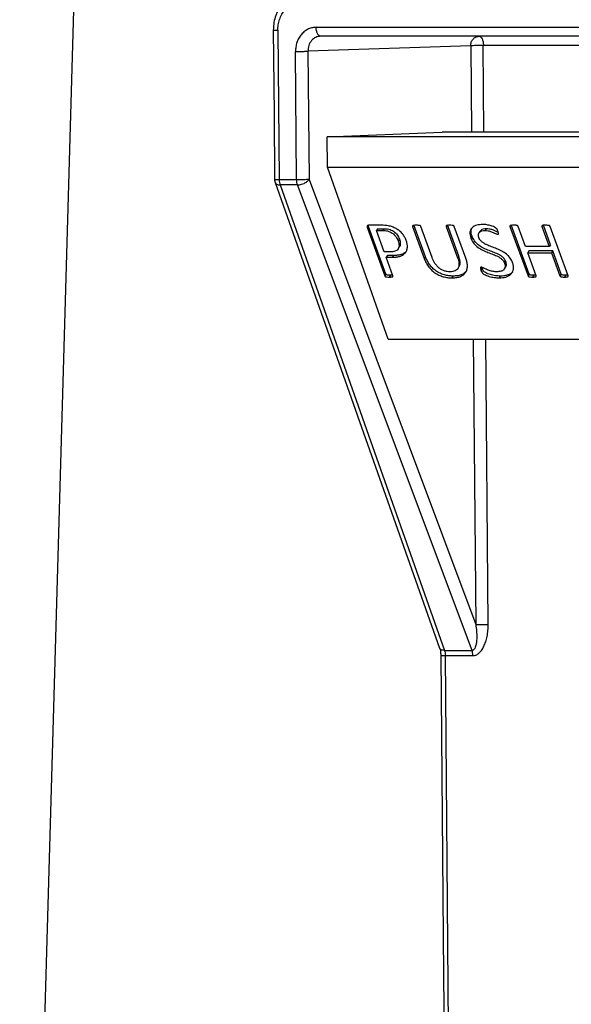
# Model space of a CAD drawing. Header units: millimetres. Extents: x 224 to 956, y 38 to 794.
# Tile 80 of 130: x 526 to 544, y 376 to 409. Entities that reach past the tile are written whole.
import ezdxf

# ---------------------------------------------------------------- set-up
doc = ezdxf.new("R2010")
doc.units = ezdxf.units.MM

msp = doc.modelspace()

# ---------------------------------------------------------------- linework, layer by layer
at = {"color": 7, "linetype": 'Continuous', "lineweight": 25}
for p, q in [((535.287, 408.586), (557.977, 408.586)), ((534.024, 408.491), (534.067, 403.562)), ((558.127, 408.291), (535.437, 408.291)), ((540.375, 407.978), (535.013, 407.796)), ((534.643, 403.562), (534.606, 407.791)), ((535.013, 407.796), (535.05, 403.567)), ((535.643, 404.976), (539.437, 405.126)), ((557.689, 404.976), (535.643, 404.976)), ((535.66, 403.977), (535.643, 404.976)), ((547.447, 405.126), (539.437, 405.126)), ((535.66, 403.977), (557.69, 403.977)), ((537.653, 398.303), (535.66, 403.977)), ((533.934, 403.467), (539.35, 388.128)), ((534.643, 403.562), (534.067, 403.562)), ((534.096, 403.391), (539.512, 388.051)), ((534.672, 403.391), (534.096, 403.391)), ((540.417, 388.051), (534.672, 403.391)), ((535.05, 403.567), (540.541, 388.905)), ((537.012, 402.026), (537.004, 402.059)), ((537.427, 402.065), (537.032, 402.065)), ((538.482, 402.053), (538.461, 402.023)), ((538.886, 401.024), (538.501, 402.081)), ((539.587, 402.053), (539.566, 402.023)), ((539.983, 401.046), (539.606, 402.081)), ((541.69, 402.053), (541.668, 402.023)), ((542.301, 400.455), (541.709, 402.081)), ((542.74, 402.054), (542.719, 402.024)), ((543.001, 401.419), (542.768, 402.06)), ((537.012, 402.026), (536.971, 401.967)), ((536.971, 401.967), (537.543, 400.396)), ((537.584, 400.455), (537.012, 402.026)), ((537.31, 401.947), (537.269, 401.889)), ((537.526, 401.184), (537.269, 401.889)), ((537.269, 401.889), (537.482, 401.889)), ((537.31, 401.947), (537.523, 401.947)), ((537.523, 401.947), (537.482, 401.889)), ((538.461, 402.023), (538.845, 400.965)), ((539.103, 400.999), (538.73, 402.023)), ((539.566, 402.023), (539.943, 400.987)), ((540.214, 400.983), (539.835, 402.023)), ((540.687, 401.872), (540.647, 401.814)), ((540.887, 401.947), (540.846, 401.889)), ((541.281, 401.782), (541.268, 401.763)), ((541.668, 402.023), (542.261, 400.396)), ((542.179, 401.36), (541.938, 402.024)), ((542.719, 402.024), (542.961, 401.36)), ((543.582, 400.396), (542.989, 402.023)), ((538.027, 401.607), (537.986, 401.548)), ((543.001, 401.419), (542.961, 401.36)), ((537.734, 401.184), (537.526, 401.184)), ((537.63, 401.067), (537.59, 401.008)), ((537.834, 401.067), (537.63, 401.067)), ((537.834, 401.067), (537.793, 401.008)), ((537.981, 401.278), (538.021, 401.337)), ((542.961, 401.36), (542.179, 401.36)), ((542.293, 401.218), (542.253, 401.159)), ((542.53, 400.396), (542.253, 401.159)), ((542.253, 401.159), (543.034, 401.159)), ((543.075, 401.218), (542.293, 401.218)), ((543.075, 401.218), (543.034, 401.159)), ((543.034, 401.159), (543.312, 400.396)), ((543.352, 400.455), (543.075, 401.218)), ((537.813, 400.396), (537.59, 401.008)), ((537.59, 401.008), (537.793, 401.008)), ((538.886, 401.024), (538.845, 400.965)), ((539.983, 401.046), (539.943, 400.987)), ((541.531, 400.867), (541.49, 400.809)), ((537.584, 400.455), (537.543, 400.396)), ((537.805, 400.417), (537.734, 400.413)), ((539.948, 400.631), (539.988, 400.689)), ((540.753, 400.633), (540.713, 400.575)), ((540.753, 400.633), (540.742, 400.675)), ((541.483, 400.623), (541.524, 400.682)), ((542.301, 400.455), (542.261, 400.396)), ((542.523, 400.417), (542.451, 400.413)), ((543.352, 400.455), (543.312, 400.396)), ((543.574, 400.417), (543.504, 400.413)), ((537.734, 400.413), (537.693, 400.354)), ((539.79, 400.387), (539.75, 400.329)), ((541.349, 400.387), (541.309, 400.329)), ((542.451, 400.413), (542.411, 400.354)), ((543.504, 400.413), (543.463, 400.354)), ((537.653, 398.303), (559.829, 398.303)), ((539.512, 388.051), (540.417, 388.051)), ((539.683, 371.336), (539.539, 387.88)), ((539.539, 387.88), (540.445, 387.88))]:
    msp.add_line(p, q, dxfattribs=at)
at = {"color": 8, "linetype": 'Continuous', "lineweight": 25}
for p, q in [((540.375, 407.978), (540.4, 405.126)), ((540.807, 405.126), (540.782, 407.983)), ((540.793, 407.997), (558.485, 407.997)), ((540.459, 398.303), (540.541, 388.905)), ((540.949, 388.91), (540.867, 398.303))]:
    msp.add_line(p, q, dxfattribs=at)
at = {"color": 7, "linetype": 'Continuous', "lineweight": 25, "flags": 128}
for points in [[(527.65, 421.426), (526.46, 380.042), (525.525, 347.526)], [(533.874, 408.494), (533.898, 405.734), (533.917, 403.565)], [(540.419, 401.701), (540.399, 401.671), (540.378, 401.642)], [(539.389, 387.883), (539.47, 378.618), (539.533, 371.339)]]:
    msp.add_lwpolyline(points, dxfattribs=at)
at = {"color": 7, "linetype": 'Continuous', "lineweight": 25}
for points, knots in [([(534.865, 409.747), (534.78, 409.73), (534.618, 409.697), (534.412, 409.582), (534.255, 409.453), (534.134, 409.315), (534.034, 409.161), (533.948, 408.972), (533.885, 408.745), (533.878, 408.579), (533.874, 408.494)], [0, 0, 0, 0, 0.153523, 0.292039, 0.410837, 0.508006, 0.60869, 0.72667, 0.858687, 1, 1, 1, 1]), ([(534.024, 408.491), (534.026, 408.55), (534.031, 408.67), (534.076, 408.849), (534.151, 409.021), (534.258, 409.174), (534.389, 409.299), (534.537, 409.388), (534.692, 409.441), (534.796, 409.448), (534.847, 409.451)], [0, 0, 0, 0, 0.116516, 0.240013, 0.368641, 0.5, 0.631357, 0.759987, 0.883485, 1, 1, 1, 1]), ([(535.287, 408.586), (535.245, 408.583), (535.159, 408.578), (535.031, 408.534), (534.908, 408.461), (534.799, 408.357), (534.711, 408.23), (534.649, 408.088), (534.612, 407.94), (534.608, 407.84), (534.606, 407.791)], [0, 0, 0, 0, 0.116517, 0.240011, 0.36864, 0.499998, 0.631358, 0.759991, 0.883486, 1, 1, 1, 1]), ([(535.437, 408.291), (535.419, 408.295), (535.39, 408.301), (535.355, 408.338), (535.332, 408.376), (535.312, 408.423), (535.293, 408.491), (535.29, 408.549), (535.287, 408.586)], [0, 0, 0, 0, 0.239693, 0.368515, 0.499994, 0.631481, 0.760306, 1, 1, 1, 1]), ([(535.437, 408.291), (535.381, 408.284), (535.269, 408.269), (535.128, 408.155), (535.031, 407.991), (535.019, 407.861), (535.013, 407.796)], [0, 0, 0, 0, 0.249998, 0.5, 0.749998, 1, 1, 1, 1]), ([(540.375, 407.978), (540.379, 408.019), (540.386, 408.101), (540.448, 408.205), (540.537, 408.277), (540.608, 408.287), (540.643, 408.291)], [0, 0, 0, 0, 0.249996, 0.499995, 0.750004, 1, 1, 1, 1]), ([(540.643, 408.291), (540.663, 408.287), (540.702, 408.278), (540.751, 408.21), (540.786, 408.113), (540.791, 408.035), (540.793, 407.997)], [0, 0, 0, 0, 0.249996, 0.5, 0.749994, 1, 1, 1, 1]), ([(540.782, 407.983), (540.746, 407.983), (540.674, 407.983), (540.555, 407.982), (540.446, 407.98), (540.399, 407.979), (540.375, 407.978)], [0, 0, 0, 0, 0.249997, 0.5, 0.749998, 1, 1, 1, 1]), ([(540.782, 407.983), (540.782, 407.985), (540.782, 407.988), (540.784, 407.991), (540.785, 407.993), (540.787, 407.994), (540.79, 407.996), (540.792, 407.996), (540.793, 407.997)], [0, 0, 0, 0, 0.239379, 0.368338, 0.49997, 0.631658, 0.760529, 1, 1, 1, 1]), ([(534.606, 407.791), (534.64, 407.791), (534.693, 407.792), (534.771, 407.792), (534.832, 407.793), (534.889, 407.794), (534.956, 407.795), (534.991, 407.796), (535.013, 407.796)], [0, 0, 0, 0, 0.239697, 0.368517, 0.500006, 0.631492, 0.760308, 1, 1, 1, 1]), ([(533.917, 403.567), (533.917, 403.566), (533.917, 403.561), (533.918, 403.547), (533.92, 403.52), (533.926, 403.492), (533.933, 403.474), (533.935, 403.468)], [0, 0, 0, 0, 0.030106, 0.157132, 0.417892, 0.808058, 1, 1, 1, 1]), ([(534.067, 403.562), (534.069, 403.531), (534.072, 403.47), (534.088, 403.417), (534.096, 403.391)], [0, 0, 0, 0, 0.499998, 1, 1, 1, 1]), ([(535.05, 403.567), (535.026, 403.567), (534.979, 403.565), (534.87, 403.563), (534.751, 403.562), (534.679, 403.562), (534.643, 403.562)], [0, 0, 0, 0, 0.2499965, 0.4999996, 0.7499945, 1, 1, 1, 1]), ([(534.672, 403.391), (534.664, 403.417), (534.647, 403.47), (534.644, 403.531), (534.643, 403.562)], [0, 0, 0, 0, 0.500002, 1, 1, 1, 1]), ([(534.672, 403.391), (534.695, 403.392), (534.738, 403.395), (534.812, 403.412), (534.898, 403.444), (534.99, 403.499), (535.03, 403.544), (535.05, 403.567)], [0, 0, 0, 0, 0.167601, 0.307068, 0.500847, 0.750429, 1, 1, 1, 1]), ([(537.032, 402.065), (537.02, 402.063), (536.994, 402.061), (536.971, 402.043), (536.962, 402.022), (536.961, 401.999), (536.967, 401.98), (536.971, 401.967)], [0, 0, 0, 0, 0.24956, 0.499281, 0.624333, 0.75002, 1, 1, 1, 1]), ([(538.25, 401.565), (538.234, 401.602), (538.204, 401.676), (538.129, 401.782), (538.033, 401.878), (537.918, 401.955), (537.795, 402.011), (537.627, 402.057), (537.507, 402.062), (537.427, 402.065)], [0, 0, 0, 0, 0.125078, 0.2501, 0.37501, 0.499934, 0.62499, 0.750001, 1, 1, 1, 1]), ([(538.581, 402.065), (538.555, 402.064), (538.517, 402.062), (538.478, 402.055), (538.464, 402.047), (538.459, 402.04), (538.458, 402.032), (538.46, 402.026), (538.461, 402.023)], [0, 0, 0, 0, 0.499786, 0.749656, 0.812307, 0.874852, 0.937429, 1, 1, 1, 1]), ([(538.73, 402.023), (538.729, 402.026), (538.726, 402.032), (538.719, 402.04), (538.71, 402.047), (538.69, 402.055), (538.645, 402.062), (538.607, 402.064), (538.581, 402.065)], [0, 0, 0, 0, 0.062582, 0.125102, 0.187777, 0.250241, 0.500113, 1, 1, 1, 1]), ([(539.686, 402.065), (539.661, 402.064), (539.622, 402.062), (539.583, 402.055), (539.569, 402.047), (539.564, 402.04), (539.563, 402.032), (539.565, 402.026), (539.566, 402.023)], [0, 0, 0, 0, 0.4998094, 0.74965, 0.8123019, 0.8748469, 0.9374248, 1, 1, 1, 1]), ([(539.835, 402.023), (539.834, 402.026), (539.831, 402.032), (539.824, 402.04), (539.815, 402.046), (539.794, 402.055), (539.75, 402.062), (539.712, 402.064), (539.686, 402.065)], [0, 0, 0, 0, 0.062658, 0.125066, 0.187898, 0.250351, 0.500169, 1, 1, 1, 1]), ([(540.767, 402.09), (540.7, 402.085), (540.599, 402.079), (540.486, 402.033), (540.417, 401.982), (540.368, 401.914), (540.346, 401.831), (540.348, 401.738), (540.368, 401.674), (540.378, 401.642)], [0, 0, 0, 0, 0.249746, 0.374877, 0.499936, 0.624919, 0.749922, 0.874923, 1, 1, 1, 1]), ([(541.267, 401.865), (541.26, 401.886), (541.248, 401.918), (541.222, 401.96), (541.178, 401.991), (541.12, 402.017), (541.025, 402.051), (540.905, 402.082), (540.813, 402.087), (540.767, 402.09)], [0, 0, 0, 0, 0.125072, 0.187397, 0.249756, 0.37469, 0.499831, 0.749943, 1, 1, 1, 1]), ([(541.788, 402.065), (541.763, 402.064), (541.725, 402.062), (541.686, 402.055), (541.671, 402.047), (541.667, 402.04), (541.666, 402.032), (541.668, 402.026), (541.668, 402.023)], [0, 0, 0, 0, 0.499827, 0.749622, 0.812297, 0.874845, 0.937427, 1, 1, 1, 1]), ([(541.938, 402.024), (541.936, 402.027), (541.933, 402.033), (541.926, 402.041), (541.917, 402.048), (541.896, 402.056), (541.852, 402.063), (541.814, 402.064), (541.788, 402.065)], [0, 0, 0, 0, 0.062584, 0.12507, 0.18777, 0.250111, 0.500154, 1, 1, 1, 1]), ([(542.84, 402.065), (542.815, 402.064), (542.776, 402.063), (542.738, 402.056), (542.723, 402.047), (542.718, 402.041), (542.717, 402.033), (542.719, 402.027), (542.719, 402.024)], [0, 0, 0, 0, 0.4998056, 0.7497284, 0.8122775, 0.8748991, 0.9374368, 1, 1, 1, 1]), ([(542.989, 402.023), (542.988, 402.026), (542.985, 402.032), (542.978, 402.04), (542.969, 402.047), (542.949, 402.055), (542.905, 402.062), (542.866, 402.064), (542.84, 402.065)], [0, 0, 0, 0, 0.06257, 0.125151, 0.187744, 0.250333, 0.500182, 1, 1, 1, 1]), ([(537.482, 401.889), (537.534, 401.887), (537.61, 401.885), (537.717, 401.849), (537.795, 401.808), (537.861, 401.751), (537.936, 401.666), (537.966, 401.595), (537.986, 401.548)], [0, 0, 0, 0, 0.250148, 0.37516, 0.500151, 0.625236, 0.750369, 1, 1, 1, 1]), ([(537.523, 401.947), (537.574, 401.946), (537.651, 401.944), (537.758, 401.908), (537.835, 401.867), (537.901, 401.81), (537.976, 401.725), (538.007, 401.654), (538.027, 401.607)], [0, 0, 0, 0, 0.250152, 0.37516, 0.50015, 0.625235, 0.750368, 1, 1, 1, 1]), ([(540.419, 401.701), (540.409, 401.733), (540.389, 401.797), (540.385, 401.889), (540.403, 401.942), (540.412, 401.969)], [0, 0, 0, 0, 0.335834, 0.671462, 1, 1, 1, 1]), ([(540.64, 401.663), (540.632, 401.696), (540.62, 401.746), (540.637, 401.802), (540.672, 401.848), (540.742, 401.883), (540.812, 401.887), (540.846, 401.889)], [0, 0, 0, 0, 0.249407, 0.374773, 0.500073, 0.749829, 1, 1, 1, 1]), ([(540.887, 401.947), (540.852, 401.945), (540.783, 401.941), (540.715, 401.911), (540.694, 401.879), (540.689, 401.871)], [0, 0, 0, 0, 0.429246, 0.857799, 1, 1, 1, 1]), ([(540.846, 401.889), (540.881, 401.887), (540.95, 401.884), (541.058, 401.851), (541.146, 401.815), (541.206, 401.785), (541.241, 401.768), (541.259, 401.765), (541.268, 401.763)], [0, 0, 0, 0, 0.249882, 0.499914, 0.750078, 0.875231, 0.937779, 1, 1, 1, 1]), ([(541.278, 401.83), (541.218, 401.858), (541.124, 401.903), (540.99, 401.942), (540.921, 401.946), (540.887, 401.947)], [0, 0, 0, 0, 0.4611634, 0.7306608, 1, 1, 1, 1]), ([(541.268, 401.763), (541.271, 401.763), (541.276, 401.763), (541.281, 401.767), (541.285, 401.772), (541.289, 401.785), (541.284, 401.817), (541.274, 401.846), (541.267, 401.865)], [0, 0, 0, 0, 0.062853, 0.124868, 0.18807, 0.250316, 0.500151, 1, 1, 1, 1]), ([(537.986, 401.548), (538, 401.499), (538.021, 401.426), (538.011, 401.337), (537.986, 401.278), (537.941, 401.233), (537.862, 401.19), (537.785, 401.187), (537.734, 401.184)], [0, 0, 0, 0, 0.2497393, 0.3749301, 0.5000463, 0.6251295, 0.7502957, 1, 1, 1, 1]), ([(537.793, 401.008), (537.835, 401.009), (537.918, 401.011), (538.035, 401.033), (538.137, 401.076), (538.22, 401.141), (538.272, 401.229), (538.294, 401.333), (538.287, 401.448), (538.262, 401.526), (538.25, 401.565)], [0, 0, 0, 0, 0.125103, 0.25018, 0.375181, 0.500113, 0.625021, 0.749943, 0.874929, 1, 1, 1, 1]), ([(538.027, 401.607), (538.041, 401.558), (538.062, 401.485), (538.05, 401.397), (538.037, 401.354), (538.022, 401.338), (538.021, 401.337)], [0, 0, 0, 0, 0.493983, 0.74162, 0.989105, 1, 1, 1, 1]), ([(540.378, 401.642), (540.4, 401.591), (540.444, 401.491), (540.575, 401.357), (540.732, 401.255), (540.9, 401.182), (541.069, 401.119), (541.21, 401.065), (541.319, 401.007), (541.395, 400.952), (541.458, 400.884), (541.48, 400.834), (541.49, 400.809)], [0, 0, 0, 0, 0.124779, 0.249492, 0.374412, 0.49959, 0.624827, 0.750019, 0.812639, 0.875151, 0.937539, 1, 1, 1, 1]), ([(541.531, 400.867), (541.52, 400.893), (541.499, 400.943), (541.435, 401.011), (541.36, 401.065), (541.251, 401.124), (541.109, 401.178), (540.941, 401.241), (540.773, 401.314), (540.616, 401.416), (540.484, 401.55), (540.441, 401.65), (540.419, 401.701)], [0, 0, 0, 0, 0.062463, 0.124851, 0.187363, 0.249985, 0.375173, 0.500412, 0.625591, 0.75051, 0.875224, 1, 1, 1, 1]), ([(541.751, 400.834), (541.729, 400.884), (541.685, 400.984), (541.553, 401.117), (541.396, 401.217), (541.228, 401.288), (541.06, 401.352), (540.92, 401.407), (540.811, 401.465), (540.736, 401.52), (540.673, 401.588), (540.651, 401.638), (540.64, 401.663)], [0, 0, 0, 0, 0.124769, 0.249435, 0.374337, 0.499565, 0.624824, 0.750014, 0.812621, 0.875158, 0.937554, 1, 1, 1, 1]), ([(538.246, 401.196), (538.223, 401.176), (538.175, 401.132), (538.075, 401.092), (537.959, 401.07), (537.875, 401.068), (537.834, 401.067)], [0, 0, 0, 0, 0.227485, 0.484876, 0.742401, 1, 1, 1, 1]), ([(538.845, 400.965), (538.862, 400.923), (538.896, 400.839), (538.971, 400.714), (539.068, 400.597), (539.188, 400.494), (539.325, 400.416), (539.468, 400.363), (539.612, 400.333), (539.704, 400.33), (539.75, 400.329)], [0, 0, 0, 0, 0.125082, 0.250124, 0.375118, 0.50002, 0.624914, 0.749866, 0.87491, 1, 1, 1, 1]), ([(539.79, 400.387), (539.745, 400.389), (539.653, 400.392), (539.509, 400.422), (539.365, 400.475), (539.228, 400.553), (539.109, 400.656), (539.012, 400.773), (538.937, 400.897), (538.903, 400.982), (538.886, 401.024)], [0, 0, 0, 0, 0.12509, 0.250131, 0.375086, 0.49998, 0.624882, 0.749876, 0.874918, 1, 1, 1, 1]), ([(539.692, 400.53), (539.661, 400.531), (539.598, 400.534), (539.499, 400.559), (539.402, 400.603), (539.314, 400.667), (539.241, 400.743), (539.163, 400.854), (539.127, 400.941), (539.103, 400.999)], [0, 0, 0, 0, 0.125107, 0.250098, 0.37501, 0.499951, 0.624974, 0.750082, 1, 1, 1, 1]), ([(539.943, 400.987), (539.961, 400.93), (539.988, 400.844), (539.988, 400.736), (539.97, 400.661), (539.928, 400.599), (539.863, 400.556), (539.783, 400.533), (539.722, 400.531), (539.692, 400.53)], [0, 0, 0, 0, 0.249861, 0.374967, 0.499992, 0.624924, 0.749854, 0.874869, 1, 1, 1, 1]), ([(539.75, 400.329), (539.796, 400.33), (539.889, 400.333), (540.017, 400.362), (540.127, 400.416), (540.209, 400.497), (540.257, 400.602), (540.271, 400.723), (540.257, 400.851), (540.228, 400.939), (540.214, 400.983)], [0, 0, 0, 0, 0.125091, 0.25014, 0.375113, 0.500003, 0.624907, 0.74989, 0.874918, 1, 1, 1, 1]), ([(539.985, 400.691), (539.993, 400.701), (540.016, 400.731), (540.028, 400.795), (540.029, 400.903), (540.001, 400.989), (539.983, 401.046)], [0, 0, 0, 0, 0.111251, 0.333485, 0.555874, 1, 1, 1, 1]), ([(541.49, 400.809), (541.501, 400.768), (541.517, 400.706), (541.495, 400.637), (541.452, 400.581), (541.366, 400.538), (541.281, 400.532), (541.239, 400.53)], [0, 0, 0, 0, 0.249318, 0.374586, 0.499867, 0.749593, 1, 1, 1, 1]), ([(541.309, 400.329), (541.385, 400.333), (541.499, 400.34), (541.626, 400.393), (541.705, 400.45), (541.759, 400.527), (541.786, 400.621), (541.785, 400.725), (541.762, 400.797), (541.751, 400.834)], [0, 0, 0, 0, 0.249708, 0.374785, 0.499843, 0.624856, 0.749867, 0.874901, 1, 1, 1, 1]), ([(541.522, 400.683), (541.526, 400.688), (541.541, 400.706), (541.556, 400.766), (541.541, 400.827), (541.531, 400.867)], [0, 0, 0, 0, 0.1014013, 0.4019064, 1, 1, 1, 1]), ([(537.734, 400.413), (537.708, 400.413), (537.669, 400.415), (537.624, 400.422), (537.604, 400.431), (537.595, 400.437), (537.588, 400.446), (537.585, 400.452), (537.584, 400.455)], [0, 0, 0, 0, 0.499735, 0.749466, 0.81232, 0.874794, 0.937415, 1, 1, 1, 1]), ([(540.219, 400.535), (540.202, 400.516), (540.158, 400.467), (540.056, 400.421), (539.93, 400.392), (539.837, 400.389), (539.79, 400.387)], [0, 0, 0, 0, 0.188568, 0.458906, 0.729407, 1, 1, 1, 1]), ([(540.719, 400.681), (540.716, 400.681), (540.711, 400.68), (540.704, 400.678), (540.698, 400.673), (540.694, 400.665), (540.693, 400.653), (540.697, 400.622), (540.706, 400.596), (540.713, 400.575)], [0, 0, 0, 0, 0.062613, 0.125137, 0.18777, 0.250454, 0.375167, 0.500498, 1, 1, 1, 1]), ([(540.713, 400.575), (540.722, 400.55), (540.737, 400.513), (540.777, 400.467), (540.856, 400.421), (540.981, 400.375), (541.149, 400.335), (541.256, 400.331), (541.309, 400.329)], [0, 0, 0, 0, 0.124951, 0.187354, 0.249755, 0.49951, 0.749758, 1, 1, 1, 1]), ([(541.239, 400.53), (541.197, 400.531), (541.112, 400.534), (540.979, 400.572), (540.869, 400.614), (540.795, 400.651), (540.752, 400.674), (540.73, 400.678), (540.719, 400.681)], [0, 0, 0, 0, 0.250026, 0.500022, 0.750174, 0.875314, 0.937859, 1, 1, 1, 1]), ([(541.349, 400.387), (541.296, 400.39), (541.189, 400.394), (541.022, 400.434), (540.897, 400.48), (540.817, 400.526), (540.777, 400.572), (540.763, 400.609), (540.753, 400.633)], [0, 0, 0, 0, 0.2502373, 0.5004903, 0.7502471, 0.8126453, 0.8750445, 1, 1, 1, 1]), ([(541.756, 400.532), (541.751, 400.525), (541.729, 400.492), (541.665, 400.452), (541.571, 400.413), (541.464, 400.391), (541.388, 400.389), (541.349, 400.387)], [0, 0, 0, 0, 0.062324, 0.296641, 0.530999, 0.765476, 1, 1, 1, 1]), ([(542.451, 400.413), (542.425, 400.414), (542.386, 400.415), (542.342, 400.422), (542.322, 400.431), (542.312, 400.437), (542.305, 400.446), (542.303, 400.452), (542.301, 400.455)], [0, 0, 0, 0, 0.499732, 0.74946, 0.812322, 0.874775, 0.937406, 1, 1, 1, 1]), ([(543.504, 400.413), (543.477, 400.413), (543.438, 400.414), (543.393, 400.422), (543.373, 400.431), (543.364, 400.437), (543.357, 400.446), (543.354, 400.452), (543.352, 400.455)], [0, 0, 0, 0, 0.499742, 0.749535, 0.812326, 0.874828, 0.93743, 1, 1, 1, 1]), ([(537.543, 400.396), (537.545, 400.393), (537.548, 400.387), (537.554, 400.378), (537.564, 400.372), (537.584, 400.363), (537.629, 400.356), (537.667, 400.355), (537.693, 400.354)], [0, 0, 0, 0, 0.062576, 0.125215, 0.187688, 0.250519, 0.50026, 1, 1, 1, 1]), ([(537.693, 400.354), (537.719, 400.355), (537.756, 400.356), (537.796, 400.363), (537.809, 400.372), (537.814, 400.379), (537.815, 400.387), (537.814, 400.393), (537.813, 400.396)], [0, 0, 0, 0, 0.499762, 0.749612, 0.812105, 0.874912, 0.937326, 1, 1, 1, 1]), ([(542.261, 400.396), (542.262, 400.393), (542.265, 400.387), (542.272, 400.378), (542.281, 400.372), (542.302, 400.363), (542.346, 400.356), (542.385, 400.355), (542.411, 400.354)], [0, 0, 0, 0, 0.062593, 0.12521, 0.18768, 0.250529, 0.500255, 1, 1, 1, 1]), ([(542.411, 400.354), (542.436, 400.354), (542.474, 400.356), (542.513, 400.363), (542.527, 400.372), (542.532, 400.379), (542.533, 400.387), (542.531, 400.393), (542.53, 400.396)], [0, 0, 0, 0, 0.49976, 0.749725, 0.812274, 0.874877, 0.937429, 1, 1, 1, 1]), ([(543.312, 400.396), (543.313, 400.393), (543.316, 400.387), (543.323, 400.379), (543.333, 400.372), (543.353, 400.363), (543.398, 400.356), (543.437, 400.354), (543.463, 400.354)], [0, 0, 0, 0, 0.062568, 0.125182, 0.187682, 0.250465, 0.50027, 1, 1, 1, 1]), ([(543.463, 400.354), (543.488, 400.355), (543.526, 400.356), (543.565, 400.363), (543.579, 400.372), (543.583, 400.378), (543.584, 400.387), (543.582, 400.393), (543.582, 400.396)], [0, 0, 0, 0, 0.499704, 0.749508, 0.81231, 0.8748, 0.937414, 1, 1, 1, 1]), ([(540.541, 388.905), (540.551, 388.831), (540.57, 388.687), (540.577, 388.484), (540.566, 388.32), (540.542, 388.199), (540.511, 388.119), (540.476, 388.072), (540.442, 388.054), (540.425, 388.052), (540.417, 388.051)], [0, 0, 0, 0, 0.234473, 0.453894, 0.645872, 0.765988, 0.863269, 0.93865, 0.970329, 1, 1, 1, 1]), ([(540.445, 387.88), (540.479, 387.884), (540.55, 387.892), (540.648, 387.957), (540.735, 388.054), (540.811, 388.183), (540.872, 388.34), (540.917, 388.517), (540.945, 388.71), (540.947, 388.843), (540.949, 388.91)], [0, 0, 0, 0, 0.090704, 0.187597, 0.29529, 0.415696, 0.548694, 0.692419, 0.844044, 1, 1, 1, 1]), ([(540.541, 388.905), (540.565, 388.906), (540.613, 388.907), (540.722, 388.909), (540.841, 388.91), (540.913, 388.91), (540.949, 388.91)], [0, 0, 0, 0, 0.2500017, 0.5000006, 0.7499953, 1, 1, 1, 1]), ([(539.35, 388.128), (539.359, 388.098), (539.381, 388.027), (539.386, 387.935), (539.389, 387.883)], [0, 0, 0, 0, 0.43213, 1, 1, 1, 1]), ([(539.512, 388.051), (539.519, 388.025), (539.534, 387.972), (539.537, 387.911), (539.539, 387.88)], [0, 0, 0, 0, 0.500023, 1, 1, 1, 1]), ([(540.445, 387.88), (540.444, 387.911), (540.441, 387.972), (540.425, 388.025), (540.417, 388.051)], [0, 0, 0, 0, 0.5, 1, 1, 1, 1])]:
    msp.add_open_spline(points, degree=3, knots=knots, dxfattribs=at)
at = {"color": 8, "linetype": 'Continuous', "lineweight": 25}
for points, knots in [([(533.876, 408.494), (533.875, 408.494), (533.874, 408.493), (533.884, 408.493), (533.905, 408.492), (533.947, 408.491), (533.994, 408.491), (534.024, 408.491)], [0, 0, 0, 0, 0.081747, 0.272947, 0.464133, 0.651454, 1, 1, 1, 1]), ([(534.067, 403.562), (534.036, 403.562), (533.974, 403.562), (533.923, 403.563), (533.922, 403.564), (533.922, 403.565)], [0, 0, 0, 0, 0.370711, 0.741433, 1, 1, 1, 1]), ([(533.94, 403.469), (533.941, 403.46), (533.946, 403.436), (533.983, 403.413), (534.034, 403.395), (534.074, 403.392), (534.096, 403.391)], [0, 0, 0, 0, 0.185157, 0.500409, 0.72732, 1, 1, 1, 1]), ([(539.512, 388.051), (539.481, 388.054), (539.433, 388.058), (539.388, 388.08), (539.362, 388.102), (539.354, 388.12), (539.351, 388.128)], [0, 0, 0, 0, 0.390112, 0.599821, 0.813905, 1, 1, 1, 1]), ([(539.39, 387.883), (539.39, 387.883), (539.388, 387.882), (539.398, 387.881), (539.42, 387.881), (539.462, 387.88), (539.508, 387.88), (539.539, 387.88)], [0, 0, 0, 0, 0.073113, 0.266101, 0.459099, 0.648181, 1, 1, 1, 1])]:
    msp.add_open_spline(points, degree=3, knots=knots, dxfattribs=at)

doc.saveas('drawing.dxf')
